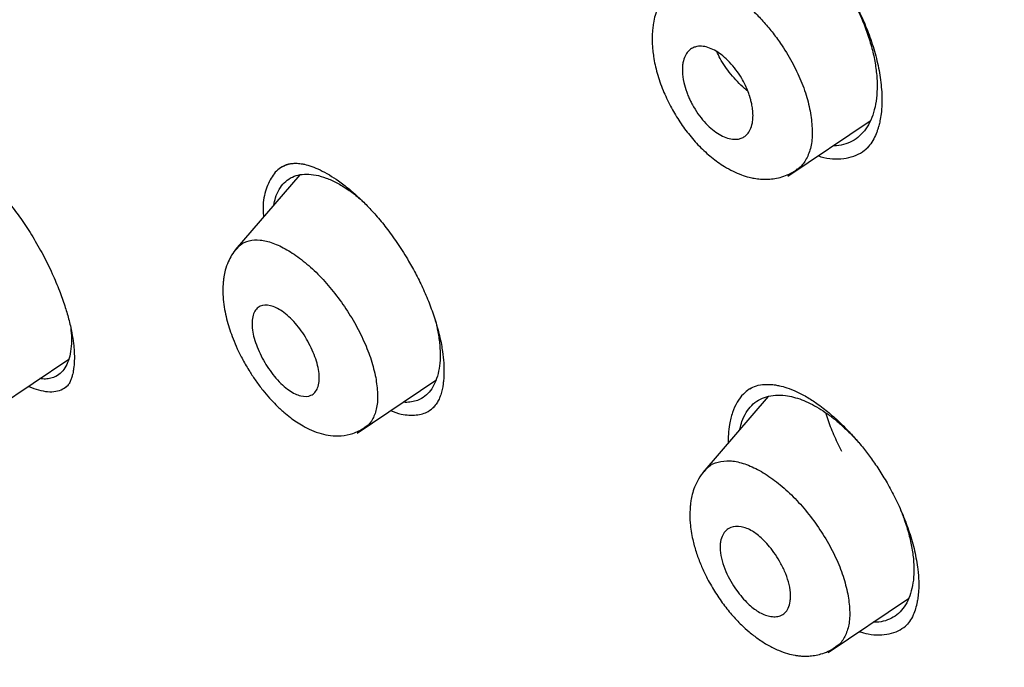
# Model space of a CAD drawing. Header units: millimetres. Extents: x 8 to 1894, y 12 to 2738.
# Tile 33 of 158: x 1377 to 1395, y 732 to 744. Entities that reach past the tile are written whole.
import ezdxf

# ---------------------------------------------------------------- set-up
doc = ezdxf.new("R2010")
doc.units = ezdxf.units.MM

msp = doc.modelspace()

# ---------------------------------------------------------------- linework, layer by layer
at = {"color": 7, "linetype": 'Continuous', "lineweight": 30}
for p, q in [((1391.071, 740.85), (1392.533, 741.833)), ((1392.48, 741.351), (1392.494, 741.365)), ((1392.45, 741.324), (1392.465, 741.339)), ((1382.397, 740.87), (1381.251, 739.541)), ((1376.932, 736.682), (1378.29, 737.595)), ((1383.416, 736.283), (1384.815, 737.222)), ((1390.721, 736.934), (1389.557, 735.585)), ((1384.76, 736.73), (1384.79, 736.756)), ((1391.788, 732.386), (1393.215, 733.345)), ((1393.143, 732.836), (1393.153, 732.846))]:
    msp.add_line(p, q, dxfattribs=at)
for points, knots in [([(1438.452, 730.139), (1438.211, 730.436), (1437.74, 731.016), (1437.027, 731.854), (1436.336, 732.643), (1435.667, 733.383), (1435.024, 734.075), (1434.41, 734.721), (1433.824, 735.323), (1433.265, 735.887), (1432.685, 736.461), (1432.091, 737.039), (1431.49, 737.613), (1430.938, 738.132), (1430.435, 738.598), (1429.981, 739.013), (1429.576, 739.378), (1429.234, 739.685), (1428.949, 739.938), (1428.718, 740.141), (1428.526, 740.31), (1428.373, 740.444), (1428.258, 740.544), (1428.181, 740.611), (1428.13, 740.655), (1428.084, 740.695), (1428.023, 740.748), (1427.892, 740.861), (1427.679, 741.045), (1427.386, 741.296), (1427.052, 741.579), (1426.682, 741.891), (1426.266, 742.239), (1425.798, 742.626), (1425.28, 743.049), (1424.711, 743.51), (1424.095, 744.002), (1423.45, 744.51), (1422.795, 745.02), (1422.145, 745.518), (1421.278, 746.175), (1420.202, 746.974), (1418.926, 747.897), (1417.685, 748.77), (1416.481, 749.596), (1415.314, 750.376), (1413.989, 751.24), (1412.504, 752.181), (1410.858, 753.191), (1409.241, 754.158), (1407.651, 755.089), (1406.084, 755.995), (1404.533, 756.888), (1403.223, 757.63), (1402.15, 758.228), (1401.298, 758.695), (1400.627, 759.058), (1400.137, 759.319), (1399.835, 759.478), (1399.529, 759.639), (1399.221, 759.799), (1398.91, 759.96), (1398.604, 760.117), (1398.32, 760.261), (1398.078, 760.383), (1397.886, 760.479), (1397.742, 760.55), (1397.639, 760.601), (1397.547, 760.647), (1397.434, 760.703), (1397.279, 760.779), (1397.078, 760.877), (1396.835, 760.995), (1396.562, 761.126), (1396.279, 761.261), (1395.999, 761.392), (1395.726, 761.519), (1395.459, 761.643), (1395.061, 761.824), (1394.545, 762.055), (1393.919, 762.328), (1393.326, 762.58), (1392.76, 762.814), (1392.219, 763.032), (1391.703, 763.234), (1391.198, 763.427), (1390.687, 763.617), (1390.146, 763.812), (1389.567, 764.014), (1389.1, 764.171), (1388.764, 764.28), (1388.581, 764.339), (1388.415, 764.391), (1388.267, 764.437), (1388.132, 764.479), (1387.997, 764.52), (1387.821, 764.573), (1387.587, 764.643), (1387.296, 764.727), (1386.985, 764.814), (1386.602, 764.918), (1386.174, 765.029), (1385.714, 765.141), (1385.305, 765.236), (1384.979, 765.306), (1384.728, 765.358), (1384.539, 765.396), (1384.355, 765.431), (1384.159, 765.467), (1383.934, 765.507), (1383.665, 765.552), (1383.354, 765.6), (1383.011, 765.648), (1382.665, 765.691), (1382.283, 765.732), (1381.878, 765.767), (1381.442, 765.793), (1381.009, 765.809), (1380.582, 765.812), (1380.15, 765.801), (1379.745, 765.779), (1379.423, 765.75), (1379.185, 765.723), (1379.006, 765.7), (1378.826, 765.673), (1378.66, 765.645), (1378.519, 765.62), (1378.389, 765.594), (1378.259, 765.567), (1378.116, 765.535), (1377.977, 765.501), (1377.859, 765.471), (1377.758, 765.443), (1377.652, 765.413), (1377.523, 765.374), (1377.372, 765.326), (1377.216, 765.273), (1377.068, 765.219), (1376.936, 765.168), (1376.819, 765.12), (1376.715, 765.076), (1376.628, 765.038), (1376.547, 765.001), (1376.461, 764.961), (1376.352, 764.908), (1376.22, 764.841), (1376.066, 764.76), (1375.957, 764.698), (1375.899, 764.664)], [0, 0, 0, 0, 0.012618, 0.02469, 0.036162, 0.047092, 0.057506, 0.067246, 0.076501, 0.085274, 0.09357, 0.103636, 0.112908, 0.121393, 0.1291, 0.136032, 0.142191, 0.147581, 0.151667, 0.155166, 0.15808, 0.160408, 0.162139, 0.163296, 0.163886, 0.16447, 0.165393, 0.166652, 0.170405, 0.175037, 0.179913, 0.185488, 0.191759, 0.198727, 0.206554, 0.215103, 0.224375, 0.234251, 0.2441, 0.253827, 0.263436, 0.283077, 0.302215, 0.320852, 0.33898, 0.356593, 0.373683, 0.399143, 0.42427, 0.449059, 0.473515, 0.497635, 0.521506, 0.545186, 0.558174, 0.57123, 0.584708, 0.589348, 0.594038, 0.598781, 0.603574, 0.608418, 0.613314, 0.617924, 0.621685, 0.624691, 0.62694, 0.628432, 0.629522, 0.63128, 0.633715, 0.636828, 0.640702, 0.645186, 0.649683, 0.65409, 0.658407, 0.662635, 0.666772, 0.677306, 0.68725, 0.696763, 0.705852, 0.714576, 0.72304, 0.730972, 0.739316, 0.748129, 0.757683, 0.768039, 0.771397, 0.774462, 0.777233, 0.779711, 0.781894, 0.784014, 0.786554, 0.790756, 0.795783, 0.801288, 0.806554, 0.815305, 0.823215, 0.830281, 0.836487, 0.840146, 0.84342, 0.846383, 0.849763, 0.853742, 0.858205, 0.863944, 0.870195, 0.876467, 0.882431, 0.890677, 0.89832, 0.906107, 0.914238, 0.921709, 0.929909, 0.93668, 0.939619, 0.943092, 0.946617, 0.949684, 0.952406, 0.954483, 0.956902, 0.959662, 0.962498, 0.964731, 0.966331, 0.968174, 0.970542, 0.973433, 0.976443, 0.979161, 0.981587, 0.983727, 0.985603, 0.987243, 0.988342, 0.989853, 0.991774, 0.994106, 0.996848, 1, 1, 1, 1]), ([(1449.656, 655.602), (1449.76, 656.288), (1449.967, 657.654), (1449.976, 659.934), (1449.835, 662.308), (1449.556, 664.767), (1449.136, 667.545), (1448.551, 670.657), (1447.793, 674.102), (1446.85, 678.01), (1445.729, 682.376), (1444.507, 687.175), (1443.22, 692.028), (1441.782, 696.992), (1440.387, 701.25), (1439.109, 704.752), (1438.033, 707.449), (1436.809, 710.223), (1435.393, 713.08), (1433.839, 715.852), (1432.152, 718.505), (1430.372, 720.994), (1428.409, 723.417), (1426.333, 725.725), (1424.204, 727.908), (1421.691, 730.314), (1418.793, 732.893), (1415.521, 735.591), (1412.258, 738.115), (1409.012, 740.481), (1405.792, 742.68), (1402.611, 744.709), (1399.475, 746.589), (1396.377, 748.377), (1393.291, 750.154), (1390.213, 751.859), (1387.16, 753.435), (1384.158, 754.832), (1381.231, 756.03), (1378.389, 757.03), (1375.649, 757.798), (1373.335, 758.231), (1371.435, 758.373), (1369.913, 758.299), (1368.539, 757.982), (1367.376, 757.363), (1366.478, 756.419), (1365.795, 755.133), (1365.344, 753.575), (1365.23, 752.322), (1365.175, 751.726)], [0, 0, 0, 0, 0.019898, 0.0396, 0.059164, 0.078621, 0.098012, 0.12334, 0.14858, 0.173729, 0.207869, 0.241962, 0.27621, 0.310623, 0.345208, 0.362607, 0.380133, 0.397809, 0.41567, 0.433753, 0.448994, 0.464409, 0.479834, 0.495068, 0.510119, 0.525027, 0.547187, 0.569186, 0.591085, 0.612946, 0.634793, 0.656563, 0.678191, 0.699624, 0.721056, 0.742684, 0.764455, 0.786298, 0.808164, 0.830061, 0.852059, 0.874219, 0.889128, 0.904179, 0.91941, 0.93484, 0.950247, 0.965498, 0.983576, 1, 1, 1, 1]), ([(1447.446, 655.562), (1447.532, 656.111), (1447.702, 657.207), (1447.751, 659.014), (1447.689, 660.902), (1447.521, 662.866), (1447.27, 664.884), (1446.891, 667.343), (1446.339, 670.266), (1445.587, 673.668), (1444.71, 677.281), (1443.725, 681.089), (1442.692, 685.068), (1441.629, 689.068), (1440.489, 693.121), (1439.223, 697.25), (1438.026, 700.769), (1436.96, 703.64), (1436.09, 705.827), (1435.132, 708.052), (1434.07, 710.316), (1432.883, 712.618), (1431.663, 714.756), (1430.435, 716.709), (1429.236, 718.464), (1427.941, 720.198), (1426.404, 722.081), (1424.618, 724.079), (1422.599, 726.166), (1420.398, 728.291), (1418.025, 730.44), (1415.49, 732.595), (1412.946, 734.641), (1410.401, 736.586), (1407.653, 738.589), (1404.71, 740.609), (1401.585, 742.611), (1398.489, 744.474), (1395.415, 746.251), (1392.352, 748.012), (1389.31, 749.691), (1386.308, 751.232), (1383.56, 752.501), (1381.069, 753.524), (1378.825, 754.342), (1376.646, 755.02), (1374.546, 755.538), (1372.658, 755.852), (1370.989, 755.961), (1369.543, 755.876), (1368.357, 755.592), (1367.425, 755.135), (1366.721, 754.554), (1366.152, 753.82), (1365.66, 752.859), (1365.282, 751.644), (1365.046, 750.164), (1364.955, 748.565), (1364.982, 746.877), (1365.106, 745.121), (1365.373, 742.711), (1365.858, 739.603), (1366.622, 735.764), (1367.518, 731.852), (1368.499, 727.899), (1369.512, 723.932), (1370.49, 720.172), (1371.477, 716.586), (1372.49, 713.168), (1373.61, 709.691), (1374.708, 706.585), (1375.745, 703.874), (1376.681, 701.576), (1377.705, 699.241), (1378.819, 696.869), (1379.662, 695.257), (1380.084, 694.45)], [0, 0, 0, 0, 0.011709, 0.0234, 0.035079, 0.046745, 0.058401, 0.070053, 0.08835, 0.106637, 0.124908, 0.145647, 0.166375, 0.187119, 0.207887, 0.228673, 0.249479, 0.259892, 0.270315, 0.28075, 0.291198, 0.301658, 0.31213, 0.319994, 0.327864, 0.335737, 0.343609, 0.354092, 0.364563, 0.37502, 0.38755, 0.400066, 0.41258, 0.425091, 0.437599, 0.45323, 0.468841, 0.484431, 0.499999, 0.515569, 0.531166, 0.546782, 0.562408, 0.574915, 0.587424, 0.599934, 0.612454, 0.624987, 0.635443, 0.645912, 0.656393, 0.664263, 0.672136, 0.680006, 0.687871, 0.698343, 0.708803, 0.71925, 0.729685, 0.740108, 0.750521, 0.771326, 0.792113, 0.81288, 0.833624, 0.854353, 0.875091, 0.892532, 0.909986, 0.927451, 0.944927, 0.955919, 0.966921, 0.977933, 0.988958, 1, 1, 1, 1]), ([(1389.805, 745.637), (1389.847, 745.658), (1389.926, 745.697), (1390.072, 745.722), (1390.217, 745.721), (1390.331, 745.703), (1390.419, 745.683), (1390.494, 745.661), (1390.572, 745.633), (1390.659, 745.597), (1390.758, 745.55), (1390.876, 745.484), (1391.013, 745.395), (1391.174, 745.276), (1391.356, 745.12), (1391.556, 744.924), (1391.748, 744.704), (1391.928, 744.47), (1392.09, 744.23), (1392.246, 743.961), (1392.391, 743.667), (1392.52, 743.352), (1392.627, 743.02), (1392.707, 742.677), (1392.729, 742.458), (1392.739, 742.346)], [0, 0, 0, 0, 0.061527, 0.115478, 0.160851, 0.195913, 0.217487, 0.238336, 0.259103, 0.279857, 0.305473, 0.332832, 0.3657, 0.404121, 0.448124, 0.497703, 0.552796, 0.597689, 0.645587, 0.696601, 0.750946, 0.808606, 0.869463, 0.933324, 1, 1, 1, 1]), ([(1389.568, 744.869), (1389.581, 744.92), (1389.613, 745.035), (1389.692, 745.186), (1389.797, 745.32), (1389.925, 745.422), (1390.074, 745.49), (1390.242, 745.523), (1390.41, 745.521), (1390.571, 745.494), (1390.721, 745.449), (1390.874, 745.385), (1391.03, 745.301), (1391.186, 745.2), (1391.34, 745.081), (1391.493, 744.946), (1391.658, 744.779), (1391.831, 744.578), (1392.006, 744.339), (1392.165, 744.087), (1392.305, 743.824), (1392.423, 743.556), (1392.519, 743.286), (1392.592, 743.019), (1392.639, 742.76), (1392.66, 742.515), (1392.655, 742.285), (1392.623, 742.074), (1392.565, 741.884), (1392.483, 741.72), (1392.378, 741.586), (1392.251, 741.483), (1392.103, 741.416), (1391.975, 741.385), (1391.894, 741.388), (1391.873, 741.389)], [0, 0, 0, 0, 0.026232, 0.059968, 0.092971, 0.12579, 0.158957, 0.191955, 0.225372, 0.250606, 0.275442, 0.30015, 0.325008, 0.34993, 0.37466, 0.399479, 0.424666, 0.457842, 0.490846, 0.524281, 0.557309, 0.590319, 0.623855, 0.657298, 0.69031, 0.723419, 0.75649, 0.78949, 0.82296, 0.856532, 0.889512, 0.922476, 0.955556, 0.988541, 1, 1, 1, 1]), ([(1388.937, 744.121), (1388.964, 744.154), (1389.035, 744.24), (1389.197, 744.311), (1389.375, 744.334), (1389.532, 744.316), (1389.699, 744.275), (1389.919, 744.181), (1390.191, 744.01), (1390.43, 743.811), (1390.629, 743.606), (1390.791, 743.413), (1390.967, 743.173), (1391.146, 742.88), (1391.309, 742.541), (1391.429, 742.203), (1391.467, 741.993), (1391.486, 741.888)], [0, 0, 0, 0, 0.049833, 0.129117, 0.207998, 0.247323, 0.286805, 0.366216, 0.445852, 0.525008, 0.577441, 0.629999, 0.682746, 0.762023, 0.841352, 0.920669, 1, 1, 1, 1]), ([(1388.936, 744.133), (1388.899, 744.084), (1388.829, 743.995), (1388.758, 743.846), (1388.71, 743.706), (1388.683, 743.582), (1388.668, 743.474), (1388.66, 743.38), (1388.658, 743.285), (1388.661, 743.187), (1388.669, 743.082), (1388.69, 742.914), (1388.742, 742.676), (1388.845, 742.379), (1388.977, 742.097), (1389.129, 741.838), (1389.301, 741.597), (1389.497, 741.373), (1389.713, 741.177), (1389.915, 741.033), (1390.093, 740.935), (1390.24, 740.872), (1390.364, 740.832), (1390.48, 740.806), (1390.594, 740.792), (1390.718, 740.79), (1390.845, 740.804), (1390.969, 740.834), (1391.097, 740.883), (1391.177, 740.931), (1391.219, 740.957)], [0, 0, 0, 0, 0.043231, 0.079828, 0.109824, 0.138843, 0.15897, 0.178295, 0.197949, 0.218004, 0.239207, 0.261804, 0.319929, 0.380155, 0.435956, 0.488199, 0.541078, 0.595526, 0.65079, 0.706578, 0.742832, 0.77629, 0.807279, 0.82645, 0.85071, 0.88019, 0.9058, 0.934377, 0.965831, 1, 1, 1, 1]), ([(1389.196, 742.705), (1389.195, 742.733), (1389.195, 742.789), (1389.208, 742.884), (1389.238, 742.981), (1389.292, 743.063), (1389.345, 743.108), (1389.388, 743.131), (1389.42, 743.143), (1389.476, 743.157), (1389.561, 743.159), (1389.678, 743.13), (1389.798, 743.072), (1389.918, 742.986), (1390.037, 742.874), (1390.152, 742.739), (1390.241, 742.604), (1390.307, 742.481), (1390.355, 742.374), (1390.384, 742.294), (1390.4, 742.242), (1390.407, 742.217), (1390.415, 742.187), (1390.428, 742.134), (1390.443, 742.055), (1390.451, 741.969), (1390.451, 741.897), (1390.447, 741.843), (1390.436, 741.764), (1390.407, 741.675), (1390.353, 741.594), (1390.301, 741.55), (1390.258, 741.527), (1390.226, 741.515), (1390.171, 741.502), (1390.086, 741.5), (1389.97, 741.529), (1389.85, 741.587), (1389.73, 741.672), (1389.611, 741.783), (1389.497, 741.919), (1389.416, 742.04), (1389.364, 742.133), (1389.333, 742.196), (1389.301, 742.266), (1389.259, 742.373), (1389.213, 742.526), (1389.201, 742.642), (1389.196, 742.705)], [0, 0, 0, 0, 0.019093, 0.037093, 0.07033, 0.099489, 0.124899, 0.135833, 0.146661, 0.157437, 0.189151, 0.219991, 0.249852, 0.279625, 0.310245, 0.342033, 0.374773, 0.394438, 0.415186, 0.437279, 0.440907, 0.445724, 0.451727, 0.458917, 0.476928, 0.499807, 0.512939, 0.525581, 0.537804, 0.571307, 0.600392, 0.624824, 0.635759, 0.646665, 0.657479, 0.689044, 0.71989, 0.749803, 0.77921, 0.809817, 0.84157, 0.874733, 0.885573, 0.897767, 0.911402, 0.926439, 0.960374, 1, 1, 1, 1]), ([(1390.358, 742.359), (1390.339, 742.375), (1390.276, 742.424), (1390.173, 742.526), (1390.055, 742.658), (1389.951, 742.798), (1389.865, 742.935), (1389.825, 743.021), (1389.806, 743.062)], [0, 0, 0, 0, 0.084683, 0.271815, 0.45782, 0.644747, 0.831051, 1, 1, 1, 1]), ([(1392.739, 742.346), (1392.742, 742.272), (1392.746, 742.136), (1392.731, 741.966), (1392.71, 741.839), (1392.689, 741.749), (1392.669, 741.684), (1392.642, 741.605), (1392.596, 741.502), (1392.522, 741.387), (1392.474, 741.341), (1392.45, 741.318)], [0, 0, 0, 0, 0.156011, 0.286554, 0.391415, 0.470587, 0.525289, 0.577983, 0.703628, 0.848872, 1, 1, 1, 1]), ([(1391.486, 741.888), (1391.495, 741.788), (1391.514, 741.588), (1391.479, 741.331), (1391.391, 741.126), (1391.299, 741.003), (1391.227, 740.967), (1391.215, 740.962)], [0, 0, 0, 0, 0.237792, 0.474741, 0.711756, 0.951576, 1, 1, 1, 1]), ([(1375.623, 741.443), (1375.642, 741.452), (1375.677, 741.469), (1375.737, 741.474), (1375.794, 741.472), (1375.847, 741.464), (1375.893, 741.453), (1375.943, 741.44), (1375.994, 741.423), (1376.053, 741.399), (1376.114, 741.372), (1376.187, 741.334), (1376.284, 741.278), (1376.416, 741.191), (1376.583, 741.062), (1376.759, 740.903), (1376.935, 740.724), (1377.103, 740.535), (1377.282, 740.313), (1377.468, 740.056), (1377.658, 739.766), (1377.774, 739.556), (1377.834, 739.448)], [0, 0, 0, 0, 0.063005, 0.117182, 0.162502, 0.198825, 0.225987, 0.24642, 0.275392, 0.302746, 0.32846, 0.355775, 0.394199, 0.444365, 0.506317, 0.580319, 0.636544, 0.698317, 0.765624, 0.838397, 0.916539, 1, 1, 1, 1]), ([(1391.604, 741.209), (1391.64, 741.198), (1391.748, 741.164), (1391.918, 741.15), (1392.111, 741.161), (1392.284, 741.215), (1392.402, 741.275), (1392.455, 741.327), (1392.465, 741.337)], [0, 0, 0, 0, 0.103126, 0.316822, 0.529416, 0.739349, 0.950235, 1, 1, 1, 1]), ([(1382.228, 741.068), (1382.178, 741.053), (1382.046, 741.014), (1381.893, 740.85), (1381.779, 740.589), (1381.734, 740.337), (1381.748, 740.164), (1381.752, 740.122)], [0, 0, 0, 0, 0.158307, 0.411374, 0.664887, 0.918526, 1, 1, 1, 1]), ([(1382.095, 741.021), (1382.124, 741.036), (1382.176, 741.062), (1382.256, 741.075), (1382.32, 741.077), (1382.373, 741.075), (1382.423, 741.069), (1382.498, 741.055), (1382.608, 741.023), (1382.757, 740.961), (1382.917, 740.875), (1383.093, 740.761), (1383.263, 740.631), (1383.435, 740.48), (1383.601, 740.319), (1383.778, 740.125), (1383.963, 739.896), (1384.152, 739.632), (1384.322, 739.36), (1384.471, 739.091), (1384.598, 738.83), (1384.714, 738.555), (1384.776, 738.371), (1384.808, 738.276)], [0, 0, 0, 0, 0.059583, 0.105834, 0.138572, 0.159399, 0.179778, 0.201731, 0.248355, 0.29672, 0.347474, 0.393967, 0.450366, 0.493505, 0.541079, 0.593126, 0.649618, 0.710563, 0.77605, 0.828181, 0.88288, 0.940144, 1, 1, 1, 1]), ([(1381.934, 740.334), (1381.944, 740.377), (1381.966, 740.482), (1382.029, 740.616), (1382.118, 740.735), (1382.231, 740.821), (1382.364, 740.873), (1382.516, 740.89), (1382.684, 740.872), (1382.864, 740.82), (1383.053, 740.735), (1383.247, 740.616), (1383.4, 740.506), (1383.486, 740.426), (1383.508, 740.406)], [0, 0, 0, 0, 0.066168, 0.157972, 0.247862, 0.337404, 0.42755, 0.517462, 0.608736, 0.699912, 0.789805, 0.880079, 0.969777, 1, 1, 1, 1]), ([(1381.273, 739.549), (1381.293, 739.575), (1381.351, 739.65), (1381.493, 739.708), (1381.688, 739.724), (1381.917, 739.67), (1382.166, 739.55), (1382.426, 739.374), (1382.687, 739.148), (1382.937, 738.876), (1383.168, 738.572), (1383.373, 738.247), (1383.544, 737.912), (1383.675, 737.579), (1383.723, 737.373), (1383.746, 737.27)], [0, 0, 0, 0, 0.042499, 0.122548, 0.202129, 0.281311, 0.361161, 0.441304, 0.521062, 0.600267, 0.679819, 0.75969, 0.839674, 0.919762, 1, 1, 1, 1]), ([(1377.834, 739.448), (1377.89, 739.337), (1377.998, 739.125), (1378.124, 738.821), (1378.219, 738.554), (1378.294, 738.302), (1378.346, 738.077), (1378.376, 737.885), (1378.391, 737.719), (1378.393, 737.568), (1378.383, 737.457), (1378.371, 737.382), (1378.361, 737.331), (1378.345, 737.272), (1378.322, 737.209), (1378.291, 737.146), (1378.261, 737.115), (1378.245, 737.098)], [0, 0, 0, 0, 0.1036625, 0.1981743, 0.2832943, 0.3589358, 0.4451235, 0.5148737, 0.5691716, 0.6421732, 0.7111506, 0.7344262, 0.7668092, 0.8097947, 0.863152, 0.9266225, 1, 1, 1, 1]), ([(1381.271, 739.56), (1381.241, 739.522), (1381.187, 739.452), (1381.12, 739.322), (1381.075, 739.192), (1381.05, 739.075), (1381.038, 738.99), (1381.031, 738.901), (1381.028, 738.777), (1381.039, 738.615), (1381.066, 738.442), (1381.105, 738.276), (1381.152, 738.116), (1381.211, 737.953), (1381.287, 737.775), (1381.385, 737.579), (1381.497, 737.387), (1381.617, 737.206), (1381.736, 737.048), (1381.856, 736.906), (1381.98, 736.775), (1382.104, 736.659), (1382.225, 736.561), (1382.34, 736.479), (1382.464, 736.403), (1382.611, 736.328), (1382.772, 736.27), (1382.953, 736.233), (1383.145, 736.23), (1383.355, 736.27), (1383.482, 736.341), (1383.548, 736.379)], [0, 0, 0, 0, 0.035296, 0.06565, 0.102013, 0.127587, 0.142956, 0.156742, 0.187084, 0.224293, 0.260949, 0.294678, 0.325639, 0.357255, 0.39298, 0.432901, 0.477136, 0.513242, 0.550498, 0.58498, 0.616373, 0.653358, 0.684785, 0.711421, 0.740991, 0.77568, 0.81634, 0.853163, 0.896138, 0.945284, 1, 1, 1, 1]), ([(1381.551, 738.15), (1381.549, 738.198), (1381.545, 738.294), (1381.572, 738.406), (1381.621, 738.489), (1381.711, 738.556), (1381.866, 738.563), (1382.051, 738.478), (1382.204, 738.355), (1382.358, 738.197), (1382.528, 737.954), (1382.652, 737.689), (1382.718, 737.484), (1382.744, 737.334), (1382.744, 737.197), (1382.718, 737.084), (1382.669, 737), (1382.577, 736.933), (1382.423, 736.927), (1382.239, 737.012), (1382.088, 737.134), (1381.934, 737.293), (1381.764, 737.536), (1381.639, 737.801), (1381.571, 738.008), (1381.558, 738.102), (1381.551, 738.15)], [0, 0, 0, 0, 0.034441, 0.06807, 0.100636, 0.132437, 0.193098, 0.250574, 0.282693, 0.314077, 0.375158, 0.437422, 0.468467, 0.499714, 0.534409, 0.56822, 0.601061, 0.632741, 0.693345, 0.750419, 0.782265, 0.813706, 0.875094, 0.937398, 0.968541, 1, 1, 1, 1]), ([(1384.805, 738.283), (1384.822, 738.216), (1384.859, 738.066), (1384.887, 737.846), (1384.895, 737.626), (1384.877, 737.426), (1384.833, 737.25), (1384.766, 737.099), (1384.676, 736.98), (1384.572, 736.9), (1384.465, 736.852), (1384.356, 736.831), (1384.278, 736.825), (1384.234, 736.831), (1384.232, 736.831)], [0, 0, 0, 0, 0.078845, 0.17765, 0.276829, 0.37568, 0.475891, 0.576399, 0.67521, 0.774113, 0.848419, 0.922405, 0.996857, 1, 1, 1, 1]), ([(1384.808, 738.276), (1384.836, 738.177), (1384.89, 737.989), (1384.934, 737.741), (1384.956, 737.539), (1384.961, 737.378), (1384.956, 737.255), (1384.941, 737.111), (1384.918, 737.01), (1384.892, 736.935), (1384.879, 736.902), (1384.856, 736.852), (1384.818, 736.787), (1384.779, 736.747), (1384.757, 736.725)], [0, 0, 0, 0, 0.13372, 0.251594, 0.353812, 0.440553, 0.512013, 0.568382, 0.710693, 0.733822, 0.764398, 0.806453, 0.890724, 1, 1, 1, 1]), ([(1378.326, 738.149), (1378.332, 738.088), (1378.344, 737.955), (1378.334, 737.774), (1378.301, 737.607), (1378.245, 737.467), (1378.166, 737.358), (1378.074, 737.29), (1377.976, 737.253), (1377.881, 737.239), (1377.811, 737.246), (1377.777, 737.25)], [0, 0, 0, 0, 0.104693, 0.228573, 0.354227, 0.48012, 0.603967, 0.728061, 0.820995, 0.913669, 1, 1, 1, 1]), ([(1383.746, 737.27), (1383.761, 737.172), (1383.789, 736.977), (1383.771, 736.728), (1383.7, 736.532), (1383.62, 736.418), (1383.555, 736.388), (1383.545, 736.383)], [0, 0, 0, 0, 0.2386178, 0.4762798, 0.7134784, 0.9532769, 1, 1, 1, 1]), ([(1377.576, 737.115), (1377.578, 737.114), (1377.641, 737.081), (1377.757, 737.046), (1377.918, 737.013), (1378.063, 737.02), (1378.186, 737.057), (1378.25, 737.108), (1378.28, 737.132)], [0, 0, 0, 0, 0.006486, 0.211755, 0.417918, 0.620355, 0.822382, 1, 1, 1, 1]), ([(1390.418, 737.08), (1390.405, 737.074), (1390.354, 737.047), (1390.266, 736.968), (1390.163, 736.835), (1390.081, 736.653), (1390.033, 736.458), (1390.011, 736.276), (1390.011, 736.162), (1390.011, 736.111)], [0, 0, 0, 0, 0.044285, 0.184278, 0.371094, 0.558714, 0.746819, 0.887955, 1, 1, 1, 1]), ([(1390.396, 737.07), (1390.431, 737.089), (1390.5, 737.127), (1390.636, 737.15), (1390.756, 737.149), (1390.843, 737.139), (1390.936, 737.121), (1391.06, 737.088), (1391.23, 737.021), (1391.419, 736.921), (1391.586, 736.811), (1391.721, 736.709), (1391.828, 736.621), (1391.942, 736.521), (1392.072, 736.396), (1392.228, 736.234), (1392.387, 736.049), (1392.543, 735.846), (1392.691, 735.633), (1392.839, 735.391), (1392.984, 735.122), (1393.118, 734.827), (1393.235, 734.513), (1393.331, 734.183), (1393.364, 733.971), (1393.381, 733.862)], [0, 0, 0, 0, 0.061725, 0.120138, 0.15394, 0.181421, 0.20341, 0.241184, 0.288003, 0.338022, 0.383439, 0.41111, 0.436649, 0.461985, 0.493808, 0.532656, 0.578459, 0.61732, 0.659991, 0.70666, 0.757439, 0.812309, 0.871158, 0.933792, 1, 1, 1, 1]), ([(1390.217, 736.35), (1390.229, 736.398), (1390.255, 736.509), (1390.326, 736.651), (1390.424, 736.779), (1390.545, 736.873), (1390.687, 736.935), (1390.849, 736.963), (1391.012, 736.955), (1391.17, 736.925), (1391.317, 736.878), (1391.467, 736.813), (1391.62, 736.728), (1391.774, 736.627), (1391.928, 736.509), (1392.081, 736.374), (1392.215, 736.244), (1392.294, 736.152), (1392.325, 736.116)], [0, 0, 0, 0, 0.058452, 0.134903, 0.209799, 0.28442, 0.359643, 0.434541, 0.510444, 0.567725, 0.624114, 0.680194, 0.736565, 0.792757, 0.848784, 0.905254, 0.962756, 1, 1, 1, 1]), ([(1384.009, 736.681), (1384.074, 736.658), (1384.237, 736.601), (1384.465, 736.595), (1384.666, 736.641), (1384.754, 736.725), (1384.788, 736.758)], [0, 0, 0, 0, 0.203919, 0.514384, 0.812845, 1, 1, 1, 1]), ([(1392.031, 735.958), (1392.023, 735.973), (1391.962, 736.082), (1391.873, 736.288), (1391.786, 736.502), (1391.753, 736.619), (1391.746, 736.643)], [0, 0, 0, 0, 0.070059, 0.481358, 0.891761, 1, 1, 1, 1]), ([(1389.587, 735.602), (1389.61, 735.631), (1389.674, 735.711), (1389.826, 735.777), (1390.032, 735.801), (1390.271, 735.756), (1390.531, 735.644), (1390.801, 735.475), (1391.07, 735.254), (1391.328, 734.988), (1391.564, 734.687), (1391.773, 734.364), (1391.945, 734.031), (1392.075, 733.697), (1392.119, 733.491), (1392.142, 733.387)], [0, 0, 0, 0, 0.0455625, 0.1252768, 0.2045671, 0.2835149, 0.3631519, 0.4431007, 0.5226663, 0.601653, 0.6809834, 0.7606419, 0.8403908, 0.9201689, 1, 1, 1, 1]), ([(1389.585, 735.613), (1389.548, 735.566), (1389.481, 735.478), (1389.413, 735.332), (1389.371, 735.202), (1389.349, 735.094), (1389.337, 735.007), (1389.326, 734.875), (1389.329, 734.672), (1389.369, 734.418), (1389.435, 734.175), (1389.512, 733.965), (1389.614, 733.739), (1389.743, 733.505), (1389.9, 733.268), (1390.067, 733.057), (1390.229, 732.886), (1390.387, 732.743), (1390.545, 732.621), (1390.72, 732.51), (1390.895, 732.423), (1391.055, 732.366), (1391.173, 732.338), (1391.263, 732.325), (1391.344, 732.318), (1391.44, 732.319), (1391.55, 732.331), (1391.666, 732.358), (1391.792, 732.404), (1391.871, 732.452), (1391.913, 732.477)], [0, 0, 0, 0, 0.042767, 0.079038, 0.108819, 0.132188, 0.149375, 0.164938, 0.217335, 0.277707, 0.321791, 0.364297, 0.403897, 0.458149, 0.508799, 0.557094, 0.604246, 0.63912, 0.677756, 0.720333, 0.763947, 0.801329, 0.832021, 0.844865, 0.861032, 0.884587, 0.90718, 0.934007, 0.965003, 1, 1, 1, 1]), ([(1393.064, 734.937), (1393.09, 734.874), (1393.152, 734.721), (1393.224, 734.485), (1393.28, 734.233), (1393.31, 733.994), (1393.313, 733.771), (1393.29, 733.567), (1393.24, 733.385), (1393.166, 733.228), (1393.068, 733.101), (1392.948, 733.005), (1392.806, 732.945), (1392.685, 732.918), (1392.607, 732.923), (1392.589, 732.924)], [0, 0, 0, 0, 0.060283, 0.144261, 0.226953, 0.309731, 0.392662, 0.475341, 0.559151, 0.643222, 0.725867, 0.808525, 0.891308, 0.97396, 1, 1, 1, 1]), ([(1389.867, 734.203), (1389.866, 734.231), (1389.864, 734.285), (1389.875, 734.379), (1389.907, 734.475), (1389.97, 734.557), (1390.073, 734.622), (1390.228, 734.636), (1390.4, 734.569), (1390.528, 734.48), (1390.623, 734.398), (1390.724, 734.292), (1390.828, 734.16), (1390.93, 734.003), (1391.019, 733.825), (1391.088, 733.634), (1391.116, 733.479), (1391.119, 733.366), (1391.111, 733.27), (1391.082, 733.169), (1391.021, 733.084), (1390.941, 733.033), (1390.847, 733.015), (1390.718, 733.027), (1390.582, 733.082), (1390.453, 733.172), (1390.357, 733.256), (1390.255, 733.364), (1390.15, 733.496), (1390.049, 733.653), (1389.962, 733.83), (1389.892, 734.02), (1389.876, 734.141), (1389.867, 734.203)], [0, 0, 0, 0, 0.018935, 0.037307, 0.072889, 0.106653, 0.138555, 0.196888, 0.248411, 0.270034, 0.294433, 0.321592, 0.351423, 0.384133, 0.419478, 0.457744, 0.498802, 0.517806, 0.536456, 0.572279, 0.606357, 0.638428, 0.668874, 0.697486, 0.749212, 0.771516, 0.796264, 0.823749, 0.853705, 0.886305, 0.921549, 0.959333, 1, 1, 1, 1]), ([(1393.381, 733.862), (1393.388, 733.79), (1393.4, 733.657), (1393.396, 733.492), (1393.383, 733.368), (1393.368, 733.281), (1393.354, 733.218), (1393.333, 733.143), (1393.296, 733.041), (1393.23, 732.922), (1393.181, 732.872), (1393.154, 732.845)], [0, 0, 0, 0, 0.149568, 0.274695, 0.375216, 0.451107, 0.503545, 0.55415, 0.67479, 0.822463, 1, 1, 1, 1]), ([(1392.142, 733.387), (1392.155, 733.289), (1392.18, 733.093), (1392.155, 732.841), (1392.077, 732.641), (1391.991, 732.521), (1391.921, 732.488), (1391.909, 732.482)], [0, 0, 0, 0, 0.237755, 0.474581, 0.710908, 0.949828, 1, 1, 1, 1]), ([(1392.335, 732.754), (1392.39, 732.739), (1392.515, 732.703), (1392.695, 732.691), (1392.874, 732.709), (1393.032, 732.761), (1393.118, 732.823), (1393.16, 732.854)], [0, 0, 0, 0, 0.1666278, 0.3799154, 0.5922046, 0.8020038, 1, 1, 1, 1])]:
    msp.add_open_spline(points, degree=3, knots=knots, dxfattribs=at)

doc.saveas('drawing.dxf')
